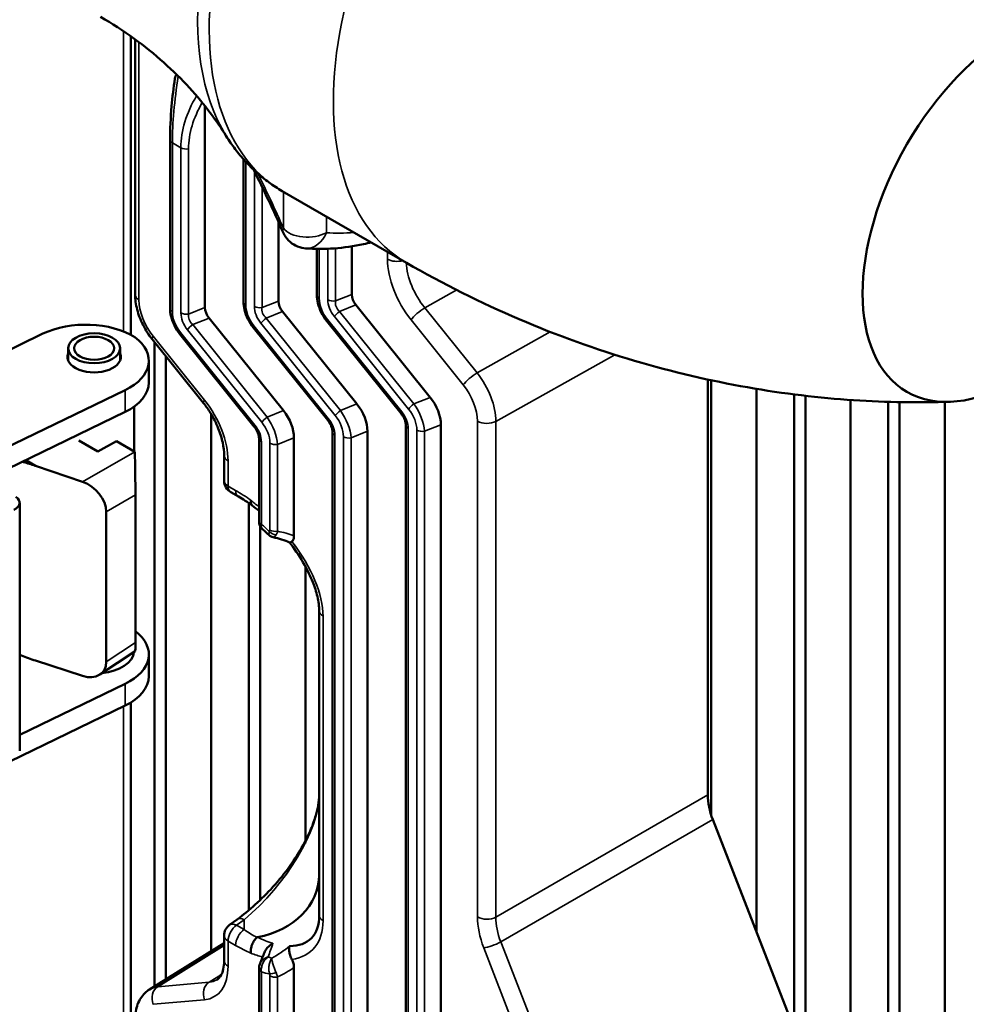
# Model space of a CAD drawing. Header units: millimetres. Extents: x 0 to 5104, y -184 to 1188.
# Tile 172 of 221: x 1452 to 1476, y 506 to 531. Entities that reach past the tile are written whole.
import ezdxf

# ---------------------------------------------------------------- set-up
doc = ezdxf.new("R2010")
doc.units = ezdxf.units.MM
doc.header["$LTSCALE"] = 2
doc.layers.add('Sichtbar (ISO)', color=7, linetype='Continuous', lineweight=50)
doc.layers.add('Sichtbar schmal (ISO)', color=7, linetype='Continuous', lineweight=35)

msp = doc.modelspace()

# ---------------------------------------------------------------- linework, layer by layer
at = {"layer": 'Sichtbar (ISO)'}
for p, q in [((1455.107, 530.605), (1455.107, 523.133)), ((1455.218, 524.143), (1455.218, 530.525)), ((1456.966, 523.813), (1456.966, 528.858)), ((1456.092, 523.797), (1456.092, 528.02)), ((1457.93, 523.962), (1457.93, 527.526)), ((1458.903, 526.73), (1462.01, 524.935)), ((1458.805, 523.978), (1458.805, 525.96)), ((1460.643, 524.143), (1460.643, 525.347)), ((1459.769, 524.126), (1459.769, 525.283)), ((1460.745, 523.879), (1462.606, 521.565)), ((1458.907, 523.715), (1460.768, 521.401)), ((1458.929, 521.236), (1457.068, 523.55)), ((1461.878, 521.161), (1460.017, 523.475)), ((1452.909, 523.161), (1449.963, 521.734)), ((1458.201, 520.832), (1456.34, 523.146)), ((1460.039, 520.996), (1458.179, 523.31)), ((1456.931, 521.424), (1455.645, 523.023)), ((1455.707, 522.945), (1455.707, 506.83)), ((1453.542, 522.492), (1453.542, 522.795)), ((1454.842, 522.492), (1454.842, 522.795)), ((1455.561, 521.939), (1455.561, 522.483)), ((1455.99, 522.594), (1455.99, 507.005)), ((1469.551, 511.62), (1469.551, 522.014)), ((1469.64, 511.11), (1469.64, 521.995)), ((1454.966, 521.746), (1451.948, 520.284)), ((1470.771, 521.78), (1470.771, 508.189)), ((1471.714, 505.762), (1471.714, 521.641)), ((1471.997, 505.034), (1471.997, 521.607)), ((1473.128, 521.502), (1473.128, 502.121)), ((1474.071, 499.694), (1474.071, 521.454)), ((1474.354, 498.966), (1474.354, 521.447)), ((1475.485, 521.452), (1475.485, 497.54)), ((1452.033, 519.781), (1454.966, 521.202)), ((1455.192, 520.217), (1455.192, 521.335)), ((1457.122, 507.706), (1457.122, 521.149)), ((1460.421, 521.142), (1460.421, 521.142)), ((1460.159, 502.923), (1460.159, 520.7)), ((1461.033, 520.717), (1461.033, 502.563)), ((1461.997, 500.635), (1461.997, 520.865)), ((1462.872, 520.881), (1462.872, 500.276)), ((1454.285, 520.215), (1453.809, 520.49)), ((1454.285, 520.215), (1454.756, 520.468)), ((1455.209, 520.206), (1454.756, 520.468)), ((1458.32, 518.476), (1458.32, 520.536)), ((1459.195, 518.103), (1459.195, 520.552)), ((1455.209, 520.206), (1455.209, 520.206)), ((1452.479, 519.997), (1452.726, 519.854)), ((1457.447, 520.114), (1457.447, 519.483)), ((1452.726, 519.854), (1452.68, 519.869)), ((1453.903, 519.452), (1452.726, 519.854)), ((1457.802, 519.086), (1457.613, 519.195)), ((1452.329, 512.723), (1452.329, 518.929)), ((1455.226, 515.431), (1455.226, 519.128)), ((1458.064, 518.921), (1458.064, 508.732)), ((1454.494, 514.947), (1454.494, 518.705)), ((1458.347, 518.351), (1458.347, 508.986)), ((1459.479, 510.462), (1459.479, 517.338)), ((1459.825, 508.607), (1459.825, 516.228)), ((1452.68, 514.994), (1452.726, 514.978)), ((1452.726, 514.978), (1453.903, 514.596)), ((1454.335, 514.628), (1455.221, 515.214)), ((1455.561, 514.591), (1455.561, 515.135)), ((1454.966, 514.398), (1452.329, 513.12)), ((1452.086, 512.458), (1454.966, 513.853)), ((1455.107, 513.93), (1455.107, 499.536)), ((1474.469, 498.67), (1469.678, 511.003)), ((1459.479, 510.414), (1459.479, 510.416)), ((1458.347, 508.862), (1458.347, 508.861)), ((1458.064, 508.594), (1458.064, 508.594)), ((1457.584, 508.368), (1457.773, 508.504)), ((1457.447, 508.098), (1457.447, 507.467)), ((1457.447, 507.907), (1455.574, 506.747)), ((1458.437, 507.509), (1458.437, 507.509)), ((1458.32, 505.21), (1458.32, 507.27)), ((1459.195, 504.851), (1459.195, 507.3)), ((1455.707, 506.803), (1455.707, 506.803))]:
    msp.add_line(p, q, dxfattribs=at)
for centre, start, end in [((1457.78, 519.483), 180, 240), ((1457.78, 508.098), 125.8974, 180)]:
    msp.add_arc(centre, 0.333, start, end, dxfattribs=at)
for centre, major_axis in [((1477.222, 526.353), (2.683, 4.647)), ((1454.192, 522.795), (-0.65, 0)), ((1454.192, 522.795), (0.5, 0))]:
    msp.add_ellipse(centre, major_axis=major_axis, ratio=0.57735, dxfattribs=at)
for centre, major_axis, ratio, start_param, end_param in [((1460.916, 524.031), (-0.202, 0.273), 0.669133, 0.735707, 1.631591), ((1459.077, 523.866), (0.202, -0.273), 0.669133, 3.877299, 4.773184), ((1457.239, 523.702), (-0.202, 0.273), 0.669133, 0.735707, 1.631591), ((1453.98, 522.424), (1.667, 0), 0.57735, 0.738142, 2.268928), ((1453.895, 522.483), (1.667, 0), 0.57735, 5.410521, 6.941306), ((1454.192, 522.577), (-0.667, 0), 0.57735, 6.05911, 9.648853), ((1453.895, 521.939), (1.667, 0), 0.57735, 5.410521, 6.283185), ((1460.326, 521.007), (-0.525, 0.71), 0.669133, 3.877299, 4.773184), ((1462.164, 521.172), (-0.525, 0.71), 0.669133, 3.877299, 4.773184), ((1458.487, 520.843), (-0.525, 0.71), 0.669133, 3.877299, 4.773184), ((1460.359, 520.7), (-0.2, 0), 0.57735, 6.283132, 6.283185), ((1462.197, 520.865), (-0.2, 0), 0.57735, 6.283132, 6.283185), ((1458.52, 520.536), (-0.2, 0), 0.57735, 6.283132, 6.283185), ((1455.209, 519.662), (0.012, -0.763), 0.015666, 0.794734, 2.364312), ((1452.726, 519.527), (1.334, -0.47), 0.218386, 1.682445, 1.900216), ((1453.902, 518.907), (0.495, -0.468), 0.695413, 0.581133, 2.150711), ((1451.929, 518.929), (0.4, 0), 0.57735, 5.410521, 6.981317), ((1453.895, 515.135), (1.667, 0), 0.57735, 5.410521, 6.928636), ((1455.209, 516.005), (0.012, -0.791), 0.014575, 0.009314, 0.759239), ((1452.726, 515.305), (-1.334, 0.47), 0.218386, 1.345852, 1.612632), ((1454.192, 515.229), (1, 0), 0.57735, 4.909416, 6.220924), ((1453.902, 515.141), (0.496, -0.46), 0.705762, 5.293398, 6.862976), ((1453.895, 514.591), (1.667, 0), 0.57735, 5.410521, 6.283185), ((1470.495, 511.077), (-0.667, 1.155), 0.578054, 0.786007, 1.309957), ((1457.825, 509.611), (-2, 0), 0.798655, 1.802024, 3.141593), ((1457.825, 509.954), (-1.779, 1.945), 0.470212, 2.727012, 3.616456)]:
    msp.add_ellipse(centre, major_axis=major_axis, ratio=ratio, start_param=start_param, end_param=end_param, dxfattribs=at)
for points, knots in [([(1457.499, 528.106), (1457.384, 528.29), (1457.251, 528.486), (1456.945, 528.892), (1456.771, 529.102), (1456.383, 529.524), (1456.168, 529.737), (1455.703, 530.153), (1455.451, 530.356), (1454.92, 530.741), (1454.639, 530.923), (1454.35, 531.09)], [2.0570727, 2.0570727, 2.0570727, 2.0570727, 2.1168971, 2.1168971, 2.1767214, 2.1767214, 2.2365458, 2.2365458, 2.2963701, 2.2963701, 2.3561945, 2.3561945, 2.3561945, 2.3561945]), ([(1456.092, 528.02), (1456.092, 528.274), (1456.106, 528.559), (1456.152, 529.079), (1456.179, 529.313), (1456.212, 529.546)], [0, 0, 0, 0, 0.1385702, 0.1385702, 0.2448137, 0.2448137, 0.2448137, 0.2448137]), ([(1456.212, 529.546), (1456.215, 529.566), (1456.219, 529.582), (1456.23, 529.608), (1456.238, 529.619), (1456.254, 529.629), (1456.262, 529.631), (1456.27, 529.631)], [-0.03170869, -0.03170869, -0.03170869, -0.03170869, -0.02214523, -0.02214523, -0.01278733, -0.01278733, -0.0069511, -0.0069511, -0.0069511, -0.0069511]), ([(1458.903, 526.73), (1458.788, 526.796), (1458.677, 526.868), (1458.462, 527.023), (1458.359, 527.107), (1458.162, 527.283), (1458.068, 527.376), (1457.889, 527.571), (1457.804, 527.673), (1457.644, 527.884), (1457.569, 527.994), (1457.499, 528.106)], [3.9269908, 3.9269908, 3.9269908, 3.9269908, 3.9868152, 3.9868152, 4.0466395, 4.0466395, 4.1064639, 4.1064639, 4.1662882, 4.1662882, 4.2261126, 4.2261126, 4.2261126, 4.2261126]), ([(1459.497, 525.295), (1459.425, 525.299), (1459.353, 525.315), (1459.219, 525.369), (1459.154, 525.408), (1459.044, 525.502), (1458.995, 525.559), (1458.945, 525.645), (1458.933, 525.669), (1458.922, 525.694)], [0, 0, 0, 0, 0.0322953, 0.0322953, 0.0651454, 0.0651454, 0.0978991, 0.0978991, 0.1099889, 0.1099889, 0.1099889, 0.1099889]), ([(1459.484, 525.295), (1459.955, 525.26), (1460.444, 525.298), (1461.002, 525.414), (1461.065, 525.429), (1461.129, 525.444)], [2.627545, 2.627545, 2.627545, 2.627545, 2.833165, 2.833165, 2.8595434, 2.8595434, 2.8595434, 2.8595434]), ([(1462.01, 524.935), (1462.926, 524.407), (1463.874, 523.933), (1465.791, 523.113), (1466.76, 522.766), (1468.677, 522.2), (1469.624, 521.981), (1471.462, 521.658), (1472.351, 521.553), (1474.046, 521.44), (1474.851, 521.431), (1475.607, 521.456)], [8.6393798, 8.6393798, 8.6393798, 8.6393798, 8.7084936, 8.7084936, 8.7776074, 8.7776074, 8.8467212, 8.8467212, 8.915835, 8.915835, 8.9849488, 8.9849488, 8.9849488, 8.9849488]), ([(1455.645, 523.023), (1455.558, 523.131), (1455.48, 523.253), (1455.353, 523.504), (1455.303, 523.636), (1455.236, 523.893), (1455.218, 524.021), (1455.218, 524.143)], [0, 0, 0, 0, 0.0635516, 0.0635516, 0.1267907, 0.1267907, 0.188519, 0.188519, 0.188519, 0.188519]), ([(1460.017, 523.475), (1459.964, 523.541), (1459.916, 523.616), (1459.841, 523.767), (1459.813, 523.845), (1459.778, 523.991), (1459.769, 524.06), (1459.769, 524.126)], [0, 0, 0, 0, 0.038847, 0.038847, 0.0761793, 0.0761793, 0.1097061, 0.1097061, 0.1097061, 0.1097061]), ([(1458.179, 523.31), (1458.125, 523.376), (1458.078, 523.451), (1458.003, 523.602), (1457.974, 523.681), (1457.939, 523.827), (1457.93, 523.896), (1457.93, 523.962)], [0, 0, 0, 0, 0.038847, 0.038847, 0.0761793, 0.0761793, 0.1097061, 0.1097061, 0.1097061, 0.1097061]), ([(1456.34, 523.146), (1456.287, 523.212), (1456.239, 523.287), (1456.165, 523.438), (1456.136, 523.516), (1456.101, 523.662), (1456.092, 523.731), (1456.092, 523.797)], [0, 0, 0, 0, 0.038847, 0.038847, 0.0761793, 0.0761793, 0.1097061, 0.1097061, 0.1097061, 0.1097061]), ([(1457.447, 520.114), (1457.447, 520.211), (1457.434, 520.321), (1457.385, 520.55), (1457.348, 520.672), (1457.247, 520.921), (1457.182, 521.051), (1457.053, 521.261), (1456.993, 521.346), (1456.931, 521.424)], [0, 0, 0, 0, 0.0587082, 0.0587082, 0.118388, 0.118388, 0.1827284, 0.1827284, 0.2292313, 0.2292313, 0.2292313, 0.2292313]), ([(1461.997, 520.865), (1461.997, 520.884), (1461.995, 520.907), (1461.985, 520.955), (1461.977, 520.98), (1461.958, 521.03), (1461.946, 521.055), (1461.919, 521.104), (1461.903, 521.128), (1461.883, 521.154), (1461.881, 521.157), (1461.878, 521.161)], [0, 0, 0, 0, 0.0138526, 0.0138526, 0.02645932, 0.02645932, 0.0387897, 0.0387897, 0.05173953, 0.05173953, 0.05374872, 0.05374872, 0.05374872, 0.05374872]), ([(1460.159, 520.7), (1460.159, 520.72), (1460.156, 520.743), (1460.146, 520.791), (1460.139, 520.816), (1460.12, 520.865), (1460.108, 520.89), (1460.081, 520.939), (1460.064, 520.964), (1460.045, 520.989), (1460.042, 520.993), (1460.039, 520.996)], [0, 0, 0, 0, 0.0138526, 0.0138526, 0.02645932, 0.02645932, 0.0387897, 0.0387897, 0.05173953, 0.05173953, 0.05374872, 0.05374872, 0.05374872, 0.05374872]), ([(1458.32, 520.536), (1458.32, 520.555), (1458.318, 520.578), (1458.308, 520.626), (1458.3, 520.651), (1458.281, 520.701), (1458.27, 520.726), (1458.242, 520.775), (1458.226, 520.799), (1458.206, 520.825), (1458.204, 520.828), (1458.201, 520.832)], [0, 0, 0, 0, 0.0138526, 0.0138526, 0.02645932, 0.02645932, 0.0387897, 0.0387897, 0.05173953, 0.05173953, 0.05374872, 0.05374872, 0.05374872, 0.05374872]), ([(1458.15, 518.861), (1458.149, 518.862), (1458.147, 518.863), (1458.131, 518.877), (1458.121, 518.895), (1458.111, 518.939), (1458.11, 518.963), (1458.114, 518.991), (1458.114, 518.992), (1458.114, 518.992)], [-0.03560703, -0.03560703, -0.03560703, -0.03560703, -0.03402928, -0.03402928, -0.01650281, -0.01650281, 0, 0, 0.00029361, 0.00029361, 0.00029361, 0.00029361]), ([(1458.41, 518.267), (1458.387, 518.289), (1458.367, 518.314), (1458.337, 518.37), (1458.327, 518.401), (1458.322, 518.441), (1458.321, 518.45), (1458.321, 518.459)], [0.00098458, 0.00098458, 0.00098458, 0.00098458, 0.01564858, 0.01564858, 0.03015123, 0.03015123, 0.03436161, 0.03436161, 0.03436161, 0.03436161]), ([(1458.673, 518.067), (1458.651, 518.071), (1458.63, 518.079), (1458.597, 518.098), (1458.584, 518.108), (1458.572, 518.119)], [0, 0, 0, 0, 0.00982846, 0.00982846, 0.01710398, 0.01710398, 0.01710398, 0.01710398]), ([(1459.825, 516.228), (1459.825, 516.335), (1459.81, 516.457), (1459.753, 516.701), (1459.713, 516.825), (1459.607, 517.09), (1459.537, 517.235), (1459.357, 517.555), (1459.24, 517.731), (1459.104, 517.909), (1459.093, 517.924), (1459.081, 517.939)], [0, 0, 0, 0, 0.0648802, 0.0648802, 0.1253698, 0.1253698, 0.196816, 0.196816, 0.290796, 0.290796, 0.2995131, 0.2995131, 0.2995131, 0.2995131]), ([(1459.144, 517.962), (1459.126, 517.949), (1459.111, 517.941), (1459.1, 517.938), (1459.093, 517.936), (1459.088, 517.936), (1459.084, 517.938)], [0, 0, 0, 0, 0.2897303, 0.2897303, 0.2897303, 0.4718924, 0.4718924, 0.4718924, 0.4718924]), ([(1459.195, 518.103), (1459.195, 518.072), (1459.191, 518.043), (1459.179, 518.007), (1459.174, 517.996), (1459.161, 517.976), (1459.153, 517.968), (1459.144, 517.962)], [-0.03384458, -0.03384458, -0.03384458, -0.03384458, -0.0169794, -0.0169794, -0.00860137, -0.00860137, -0.00000707, -0.00000707, -0.00000707, -0.00000707]), ([(1457.773, 508.504), (1458.075, 508.723), (1458.381, 508.999), (1458.817, 509.48), (1458.964, 509.659), (1459.216, 510.01), (1459.325, 510.181), (1459.496, 510.49), (1459.562, 510.627), (1459.667, 510.876), (1459.708, 510.989), (1459.766, 511.189), (1459.787, 511.278), (1459.817, 511.451), (1459.825, 511.537), (1459.825, 511.614)], [0, 0, 0, 0, 0.2044983, 0.2044983, 0.3121722, 0.3121722, 0.4030288, 0.4030288, 0.4710654, 0.4710654, 0.5260221, 0.5260221, 0.5703076, 0.5703076, 0.6170625, 0.6170625, 0.6170625, 0.6170625]), ([(1458.114, 507.659), (1458.114, 507.659), (1458.114, 507.66), (1458.11, 507.692), (1458.111, 507.727), (1458.121, 507.798), (1458.131, 507.836), (1458.16, 507.909), (1458.179, 507.943), (1458.222, 508.004), (1458.245, 508.029), (1458.27, 508.051)], [-0.06864839, -0.06864839, -0.06864839, -0.06864839, -0.06835478, -0.06835478, -0.05185209, -0.05185209, -0.03432575, -0.03432575, -0.01664327, -0.01664327, 0, 0, 0, 0]), ([(1458.283, 508.056), (1458.281, 508.056), (1458.278, 508.055), (1458.276, 508.054), (1458.275, 508.054), (1458.273, 508.053), (1458.272, 508.052), (1458.271, 508.052), (1458.27, 508.051), (1458.27, 508.051)], [0, 0, 0, 0, 0.4770182, 0.4770182, 0.4770182, 0.8228071, 0.8228071, 0.8228071, 0.9999988, 0.9999988, 0.9999988, 0.9999988]), ([(1458.668, 507.906), (1458.667, 507.905), (1458.667, 507.905), (1458.652, 507.896), (1458.637, 507.887), (1458.609, 507.867), (1458.595, 507.857), (1458.554, 507.822), (1458.529, 507.795), (1458.487, 507.739), (1458.47, 507.71), (1458.458, 507.679)], [-0.00026026, -0.00026026, -0.00026026, -0.00026026, 0, 0, 0.00747635, 0.00747635, 0.01507787, 0.01507787, 0.03086335, 0.03086335, 0.04628503, 0.04628503, 0.04628503, 0.04628503]), ([(1459.084, 507.837), (1459.082, 507.828), (1459.08, 507.817), (1459.078, 507.807), (1459.074, 507.776), (1459.074, 507.743), (1459.078, 507.707), (1459.082, 507.674), (1459.089, 507.639), (1459.1, 507.604), (1459.111, 507.569), (1459.126, 507.533), (1459.144, 507.5)], [0, 0, 0, 0, 0.109838, 0.109838, 0.109838, 0.4220168, 0.4220168, 0.4220168, 0.7102697, 0.7102697, 0.7102697, 1, 1, 1, 1]), ([(1457.271, 506.995), (1457.307, 507.018), (1457.342, 507.053), (1457.394, 507.151), (1457.412, 507.199), (1457.439, 507.317), (1457.447, 507.388), (1457.447, 507.467)], [0, 0, 0, 0, 0.0709812, 0.0709812, 0.1160126, 0.1160126, 0.1636814, 0.1636814, 0.1636814, 0.1636814]), ([(1458.32, 507.287), (1458.322, 507.32), (1458.328, 507.354), (1458.341, 507.388), (1458.342, 507.391), (1458.343, 507.394)], [0, 0, 0, 0, 0.01518614, 0.01518614, 0.01657941, 0.01657941, 0.01657941, 0.01657941]), ([(1459.144, 507.5), (1459.153, 507.483), (1459.161, 507.466), (1459.174, 507.432), (1459.179, 507.415), (1459.191, 507.364), (1459.195, 507.331), (1459.195, 507.3)], [-0.03393019, -0.03393019, -0.03393019, -0.03393019, -0.02533808, -0.02533808, -0.01696129, -0.01696129, 0, 0, 0, 0]), ([(1455.218, 506.012), (1455.218, 506.141), (1455.238, 506.266), (1455.322, 506.487), (1455.386, 506.586), (1455.501, 506.696), (1455.538, 506.724), (1455.577, 506.748)], [0, 0, 0, 0, 0.06543, 0.06543, 0.1282317, 0.1282317, 0.1534045, 0.1534045, 0.1534045, 0.1534045])]:
    msp.add_open_spline(points, degree=3, knots=knots, dxfattribs=at)
for points in [[(1458.922, 525.694), (1458.684, 526.241), (1458.435, 526.768), (1458.18, 527.268)], [(1458.922, 525.694), (1458.922, 525.694), (1458.922, 525.694), (1458.922, 525.694)], [(1458.151, 518.86), (1458.035, 518.943), (1457.918, 519.019), (1457.802, 519.086)], [(1458.32, 518.725), (1458.264, 518.772), (1458.207, 518.818), (1458.15, 518.861)], [(1458.321, 518.459), (1458.32, 518.465), (1458.32, 518.47), (1458.32, 518.476)], [(1458.415, 518.263), (1458.415, 518.262), (1458.415, 518.262), (1458.416, 518.262)], [(1458.572, 518.118), (1458.52, 518.168), (1458.468, 518.216), (1458.416, 518.262)], [(1459.084, 517.938), (1458.958, 517.995), (1458.819, 518.039), (1458.673, 518.067)], [(1458.346, 507.401), (1458.383, 507.493), (1458.421, 507.585), (1458.458, 507.679)], [(1458.343, 507.394), (1458.343, 507.394), (1458.343, 507.394), (1458.343, 507.394)], [(1458.32, 507.27), (1458.32, 507.276), (1458.32, 507.281), (1458.32, 507.287)]]:
    msp.add_open_spline(points, degree=3, dxfattribs=at)
at = {"layer": 'Sichtbar schmal (ISO)'}
for p, q in [((1454.928, 523.216), (1454.928, 530.729)), ((1455.315, 530.453), (1455.315, 524.007)), ((1456.364, 527.815), (1456.15, 527.939)), ((1456.15, 527.939), (1456.15, 523.716)), ((1456.364, 523.68), (1456.364, 527.815)), ((1456.557, 527.785), (1456.557, 523.65)), ((1457.989, 527.462), (1457.989, 523.88)), ((1458.203, 523.845), (1458.203, 527.224)), ((1458.396, 526.836), (1458.396, 523.815)), ((1458.929, 525.798), (1458.929, 526.714)), ((1460.005, 526.093), (1460.005, 525.688)), ((1459.827, 525.282), (1459.827, 524.045)), ((1460.041, 524.009), (1460.041, 525.287)), ((1460.234, 525.299), (1460.234, 523.98)), ((1461.536, 525.026), (1461.536, 525.209)), ((1460.234, 523.98), (1460.643, 524.143)), ((1463.268, 524.254), (1462.471, 523.806)), ((1458.396, 523.815), (1458.805, 523.978)), ((1460.745, 523.879), (1460.336, 523.716)), ((1456.557, 523.65), (1456.966, 523.813)), ((1458.907, 523.715), (1458.498, 523.552)), ((1460.336, 523.716), (1462.197, 521.402)), ((1462.471, 523.806), (1463.778, 522.18)), ((1457.068, 523.55), (1456.66, 523.387)), ((1456.66, 523.387), (1458.52, 521.073)), ((1458.193, 523.354), (1460.054, 521.04)), ((1460.227, 521.11), (1458.366, 523.424)), ((1458.498, 523.552), (1460.359, 521.238)), ((1460.032, 523.518), (1461.892, 521.204)), ((1462.065, 521.274), (1460.205, 523.588)), ((1463.433, 521.881), (1462.125, 523.507)), ((1456.355, 523.189), (1458.215, 520.875)), ((1458.388, 520.945), (1456.528, 523.259)), ((1463.778, 522.18), (1465.607, 523.206)), ((1455.669, 523.096), (1456.955, 521.497)), ((1467.224, 522.634), (1464.249, 520.966)), ((1454.966, 521.202), (1454.966, 521.746)), ((1460.359, 521.238), (1460.768, 521.401)), ((1462.197, 521.402), (1462.606, 521.565)), ((1458.52, 521.073), (1458.929, 521.236)), ((1463.786, 508.564), (1463.786, 520.97)), ((1464.249, 520.966), (1464.249, 508.559)), ((1461.033, 520.717), (1460.624, 520.554)), ((1462.056, 520.783), (1462.056, 500.554)), ((1462.27, 500.342), (1462.27, 520.748)), ((1462.872, 520.881), (1462.463, 520.718)), ((1462.463, 520.718), (1462.463, 500.312)), ((1458.379, 520.454), (1458.379, 518.395)), ((1458.593, 518.245), (1458.593, 520.419)), ((1459.195, 520.552), (1458.786, 520.389)), ((1460.217, 520.619), (1460.217, 502.841)), ((1460.431, 502.63), (1460.431, 520.584)), ((1460.624, 520.554), (1460.624, 502.6)), ((1453.903, 519.452), (1455.209, 520.206)), ((1458.786, 520.389), (1458.786, 518.215)), ((1452.467, 519.992), (1452.68, 519.869)), ((1457.544, 519.978), (1457.544, 519.347)), ((1457.544, 519.347), (1457.733, 519.238)), ((1455.226, 519.128), (1454.494, 518.705)), ((1459.922, 516.092), (1459.922, 508.471)), ((1454.494, 514.947), (1455.226, 515.431)), ((1454.966, 513.853), (1454.966, 514.398)), ((1454.928, 499.333), (1454.928, 513.835)), ((1464.249, 508.559), (1469.551, 511.62)), ((1469.678, 511.003), (1464.373, 507.94)), ((1457.948, 508.494), (1457.759, 508.357)), ((1457.759, 508.357), (1457.948, 508.248)), ((1457.948, 508.248), (1457.948, 508.494)), ((1457.447, 507.846), (1455.783, 506.816)), ((1457.733, 507.853), (1457.544, 507.962)), ((1457.544, 507.962), (1457.544, 507.331)), ((1464.373, 507.94), (1469.164, 495.607)), ((1468.735, 495.459), (1463.945, 507.792)), ((1457.068, 506.93), (1457.379, 507.122)), ((1458.379, 507.188), (1458.379, 505.129)), ((1458.593, 504.917), (1458.593, 507.092)), ((1455.783, 506.816), (1457.068, 506.93)), ((1458.786, 507.062), (1458.786, 504.887)), ((1456.955, 506.493), (1455.669, 506.378))]:
    msp.add_line(p, q, dxfattribs=at)
for centre, major_axis, ratio, start_param, end_param in [((1463.319, 534.38), (4.417, 7.65), 0.57735, 0, 3.141593), ((1462.957, 534.589), (-4.365, -7.561), 0.57735, 3.440714, 5.984064), ((1466.427, 532.585), (4.417, 7.65), 0.57735, 0, 3.141593), ((1457.228, 530.038), (0.699, 3.433), 0.238975, 1.746329, 2.276443), ((1460, 528.437), (-3.523, -1.276), 0.704798, 5.564626, 6.03323), ((1460.052, 528.326), (-3.413, -1.079), 0.697902, 5.620039, 6.065926), ((1456.292, 528.02), (-0.2, 0), 0.57735, 0, 0.785398), ((1456.506, 527.897), (0.2, 0), 0.57735, 3.926991, 4.974188), ((1459.533, 525.96), (0.667, 0), 0.57735, 3.577925, 5.497787), ((1463.319, 534.38), (-4.767, -8.256), 0.57735, 0.27134, 0.385557), ((1462.715, 524.346), (-0.834, 1.443), 0.577757, 0.785343, 1.832101), ((1461.772, 525.162), (-0.333, 0), 0.57735, 0.785398, 2.024984), ((1462.951, 524.482), (0.671, -1.152), 0.585898, 3.997098, 4.971582), ((1455.551, 524.143), (-0.333, 0), 0.57735, 0, 0.785398), ((1459.969, 524.126), (-0.2, 0), 0.57735, 0, 0.785398), ((1456.023, 523.598), (-0.501, 0.866), 0.57735, 0.784789, 1.831986), ((1458.13, 523.962), (-0.2, 0), 0.57735, 0, 0.785398), ((1458.533, 523.657), (0.404, -0.546), 0.669133, 3.877299, 4.773184), ((1458.638, 523.666), (-0.323, 0.437), 0.669133, 0.735707, 1.631591), ((1458.344, 523.926), (0.2, 0), 0.57735, 3.926991, 4.974188), ((1460.372, 523.821), (0.404, -0.546), 0.669133, 3.877299, 4.773184), ((1460.477, 523.831), (0.323, -0.437), 0.669133, 3.877299, 4.773184), ((1460.183, 524.091), (0.2, 0), 0.57735, 3.926991, 4.974188), ((1460.618, 523.912), (-0.384, 0.067), 0.794077, 6.281994, 7.177878), ((1456.292, 523.797), (-0.2, 0), 0.57735, 0, 0.785398), ((1456.695, 523.492), (0.404, -0.546), 0.669133, 3.877299, 4.773184), ((1456.8, 523.501), (0.323, -0.437), 0.669133, 3.877299, 4.773184), ((1456.506, 523.762), (0.2, 0), 0.57735, 3.926991, 4.974188), ((1456.941, 523.583), (-0.384, 0.067), 0.794077, 6.281994, 7.177878), ((1458.78, 523.748), (0.384, -0.067), 0.794077, 3.140401, 4.036285), ((1460.346, 523.67), (0.156, 0.125), 0.211533, 1.462447, 2.509645), ((1462.361, 523.644), (-0.26, -0.209), 0.211533, 4.115348, 5.651237), ((1456.669, 523.341), (0.156, 0.125), 0.211533, 1.462447, 2.509645), ((1458.335, 523.436), (-0.156, -0.125), 0.211533, 5.651237, 6.283185), ((1458.508, 523.505), (0.156, 0.125), 0.211533, 1.462447, 2.509645), ((1460.173, 523.6), (-0.156, -0.125), 0.211533, 5.651237, 6.283185), ((1456.496, 523.271), (-0.156, -0.125), 0.211533, 5.651237, 6.283185), ((1455.905, 523.232), (-0.26, -0.209), 0.211533, 5.651237, 6.283185), ((1463.669, 522.017), (-0.26, -0.209), 0.211533, 4.115348, 5.651237), ((1463.315, 521.514), (-0.663, 1.157), 0.569606, 3.928937, 4.975695), ((1463.079, 521.378), (0.5, -0.866), 0.577757, 0.785343, 1.832101), ((1457.19, 521.633), (-0.26, -0.209), 0.211533, 5.651237, 6.283186), ((1456.365, 520.659), (-0.834, 1.443), 0.57735, 3.926381, 4.973579), ((1462.207, 521.356), (0.156, 0.125), 0.211533, 1.462447, 2.509645), ((1461.867, 521.053), (-0.443, 0.753), 0.534814, 3.96992, 4.865804), ((1460.368, 521.191), (0.156, 0.125), 0.211533, 1.462447, 2.509645), ((1460.028, 520.889), (-0.443, 0.753), 0.534814, 3.96992, 4.865804), ((1462.034, 521.286), (-0.156, -0.125), 0.211533, 5.651237, 6.283202), ((1461.62, 520.962), (-0.323, 0.437), 0.669133, 3.877299, 4.773184), ((1461.725, 520.972), (0.404, -0.546), 0.669133, 0.735707, 1.631591), ((1458.53, 521.027), (0.156, 0.125), 0.211533, 1.462447, 2.509645), ((1458.048, 520.642), (0.404, -0.546), 0.669133, 0.735707, 1.631591), ((1458.19, 520.724), (-0.443, 0.753), 0.534814, 3.96992, 4.865804), ((1460.195, 521.121), (-0.156, -0.125), 0.211533, 5.651237, 6.283202), ((1459.782, 520.798), (-0.323, 0.437), 0.669133, 3.877299, 4.773184), ((1459.887, 520.807), (0.404, -0.546), 0.669133, 0.735707, 1.631591), ((1464.022, 521.107), (-0.333, 0), 0.57735, 0.785398, 2.321288), ((1458.357, 520.957), (-0.156, -0.125), 0.211533, 5.651237, 6.283202), ((1457.943, 520.633), (-0.323, 0.437), 0.669133, 3.877299, 4.773184), ((1460.359, 520.7), (-0.2, 0), 0.57735, 0, 0.785398), ((1462.197, 520.865), (-0.2, 0), 0.57735, 0, 0.785398), ((1462.411, 520.83), (0.2, 0), 0.57735, 3.926991, 4.974188), ((1458.52, 520.536), (-0.2, 0), 0.57735, 0, 0.785398), ((1458.734, 520.501), (0.2, 0), 0.57735, 3.926991, 4.974188), ((1460.573, 520.665), (0.2, 0), 0.57735, 3.926991, 4.974188), ((1457.78, 520.114), (-0.333, 0), 0.57735, 0, 0.785398), ((1457.78, 519.483), (-0.333, 0), 0.57735, 0, 0.785398), ((1457.78, 519.483), (-0.167, -0.289), 0.57735, 5.497787, 6.283185), ((1457.589, 517.409), (-2.072, 1.97), 0.545045, 4.963714, 5.12883), ((1457.969, 519.374), (-0.167, -0.289), 0.57735, 5.497787, 6.283185), ((1457.589, 517.439), (-2.072, 2.072), 0.517638, 4.871321, 4.963264), ((1458.52, 518.476), (-0.2, 0), 0.57735, 0, 0.785398), ((1458.52, 518.466), (-0.2, -0.007), 0.657676, 6.283185, 7.02532), ((1458.548, 518.568), (0.143, 0.295), 0.328732, 2.347691, 2.444114), ((1457.589, 517.058), (-2.072, 2.072), 0.517638, 4.749401, 4.844765), ((1458.494, 518.323), (0.077, -0.131), 0.479492, 0.273971, 0.687205), ((1458.726, 518.288), (0.174, -0.098), 0.772434, 4.282657, 5.22929), ((1458.734, 518.326), (0.2, 0), 0.57735, 3.926991, 4.974188), ((1457.911, 516.313), (2.224, 0.921), 0.767327, 0.680482, 0.878762), ((1457.589, 517.439), (-2.072, 2.072), 0.517638, 3.619251, 4.460665), ((1460.158, 516.228), (-0.333, 0), 0.57735, 0, 0.785398), ((1457.825, 510.043), (1.781, 2.149), 0.423297, 4.301826, 5.810955), ((1460.158, 508.607), (-0.333, 0), 0.57735, 0, 0.785398), ((1464.966, 507.885), (0.833, -1.443), 0.578054, 3.9276, 4.45155), ((1464.022, 508.7), (-0.333, 0), 0.57735, 0.785398, 2.321288), ((1457.78, 508.098), (-0.167, -0.289), 0.57735, 4.014257, 5.497787), ((1457.78, 508.098), (-0.195, 0.27), 0.544589, 5.441508, 6.283185), ((1457.969, 508.234), (-0.195, 0.27), 0.544589, 5.441508, 6.283185), ((1457.589, 509.818), (2.072, -2.072), 0.517638, 5.919426, 6.760844), ((1465.201, 508.021), (-0.667, 1.155), 0.588474, 0.786007, 1.309957), ((1457.78, 508.098), (-0.333, 0), 0.57735, 0, 0.785398), ((1457.969, 507.989), (-0.167, -0.289), 0.57735, 4.014257, 5.497787), ((1457.825, 509.984), (-1.777, 2.059), 0.446011, 2.109406, 2.272204), ((1457.589, 509.848), (2.072, -2.179), 0.492694, 5.252165, 5.417281), ((1457.825, 509.954), (-1.779, 1.945), 0.470212, 2.276888, 2.480828), ((1457.825, 507.267), (-1.924, -5.282), 0.103333, 1.664551, 1.72953), ((1457.825, 508.878), (-1.886, -0.884), 0.752849, 1.65068, 1.913114), ((1464.18, 507.928), (-0.311, -0.121), 0.210807, 0.631831, 2.154952), ((1457.589, 509.818), (2.072, -2.072), 0.517638, 5.416831, 5.549876), ((1457.78, 507.467), (-0.333, 0), 0.57735, 0, 0.785398), ((1457.825, 509.573), (-1.779, 1.945), 0.470212, 2.415848, 2.464578), ((1456.365, 508.012), (-0.834, 1.443), 0.57735, 2.879184, 3.926381), ((1458.52, 507.281), (-0.2, 0.006), 0.490523, 0.000279, 0.781537), ((1458.52, 507.27), (-0.2, 0), 0.57735, 6.283185, 7.068583), ((1458.548, 507.334), (-0.064, -0.316), 0.507671, 5.193261, 5.289683), ((1457.589, 509.437), (2.072, -2.072), 0.517638, 5.53533, 5.630694), ((1458.726, 507.221), (0.189, 0.064), 0.264598, 3.783455, 4.730089), ((1458.494, 507.128), (-0.064, 0.108), 0.695082, 4.007393, 4.420628), ((1458.734, 507.173), (-0.2, 0), 0.57735, 0.785398, 1.832596), ((1457.911, 508.693), (-2.224, -0.921), 0.767327, 1.647351, 1.845631), ((1457.19, 506.629), (-0.03, 0.332), 0.788619, 0.368648, 1.921993), ((1456.601, 508.148), (0.659, -1.16), 0.5723, 6.024767, 6.300339), ((1456.259, 505.603), (0.676, -1.15), 0.582362, 2.875047, 3.151583), ((1455.905, 506.514), (-0.03, 0.332), 0.788619, 0.368648, 1.921993)]:
    msp.add_ellipse(centre, major_axis=major_axis, ratio=ratio, start_param=start_param, end_param=end_param, dxfattribs=at)
for points in [[(1458.292, 527.167), (1458.509, 526.731), (1458.721, 526.275), (1458.929, 525.798)], [(1458.929, 525.798), (1458.912, 525.758), (1458.91, 525.723), (1458.922, 525.694)], [(1460.005, 525.688), (1459.913, 525.448), (1459.702, 525.291), (1459.496, 525.296)]]:
    msp.add_open_spline(points, degree=3, dxfattribs=at)
for points, knots in [([(1458.376, 518.372), (1458.374, 518.347), (1458.378, 518.323), (1458.386, 518.304), (1458.392, 518.288), (1458.402, 518.274), (1458.415, 518.263)], [0, 0, 0, 0, 0.2652141, 0.2652141, 0.2652141, 0.4776498, 0.4776498, 0.4776498, 0.4776498]), ([(1458.584, 518.206), (1458.575, 518.185), (1458.569, 518.166), (1458.567, 518.151), (1458.564, 518.137), (1458.566, 518.127), (1458.57, 518.121), (1458.571, 518.12), (1458.571, 518.119), (1458.572, 518.119)], [0, 0, 0, 0, 0.2496419, 0.2496419, 0.2496419, 0.4903067, 0.4903067, 0.4903067, 0.5199334, 0.5199334, 0.5199334, 0.5199334]), ([(1458.786, 518.215), (1458.779, 518.189), (1458.77, 518.165), (1458.76, 518.144), (1458.755, 518.137), (1458.751, 518.129), (1458.746, 518.123)], [0, 0, 0, 0, 0.720722, 0.720722, 0.720722, 1, 1, 1, 1]), ([(1458.746, 518.123), (1458.732, 518.103), (1458.719, 518.088), (1458.707, 518.079), (1458.695, 518.069), (1458.684, 518.065), (1458.675, 518.066), (1458.674, 518.066), (1458.673, 518.067), (1458.673, 518.067)], [0, 0, 0, 0, 0.2495885, 0.2495885, 0.2495885, 0.4902574, 0.4902574, 0.4902574, 0.5061173, 0.5061173, 0.5061173, 0.5061173]), ([(1458.548, 507.563), (1458.547, 507.563), (1458.546, 507.563), (1458.545, 507.563), (1458.52, 507.555), (1458.495, 507.545), (1458.473, 507.532), (1458.442, 507.515), (1458.415, 507.494), (1458.393, 507.471), (1458.372, 507.448), (1458.356, 507.423), (1458.345, 507.397), (1458.344, 507.396), (1458.344, 507.395), (1458.343, 507.394)], [0, 0, 0, 0, 0.0075111, 0.0075111, 0.0075111, 0.2088455, 0.2088455, 0.2088455, 0.4817575, 0.4817575, 0.4817575, 0.734721, 0.734721, 0.734721, 0.744385, 0.744385, 0.744385, 0.744385]), ([(1458.548, 507.563), (1458.548, 507.563), (1458.547, 507.562), (1458.546, 507.562), (1458.525, 507.546), (1458.504, 507.527), (1458.486, 507.507), (1458.461, 507.479), (1458.439, 507.448), (1458.422, 507.415), (1458.406, 507.384), (1458.394, 507.351), (1458.386, 507.319), (1458.378, 507.284), (1458.374, 507.249), (1458.376, 507.216)], [0, 0, 0, 0, 0.007527, 0.007527, 0.007527, 0.208815, 0.208815, 0.208815, 0.481766, 0.481766, 0.481766, 0.734786, 0.734786, 0.734786, 1, 1, 1, 1]), ([(1458.638, 507.533), (1458.638, 507.533), (1458.637, 507.532), (1458.637, 507.531), (1458.62, 507.507), (1458.606, 507.479), (1458.595, 507.448), (1458.583, 507.417), (1458.575, 507.382), (1458.57, 507.346), (1458.566, 507.313), (1458.564, 507.277), (1458.567, 507.243), (1458.569, 507.207), (1458.575, 507.172), (1458.584, 507.139)], [0, 0, 0, 0, 0.007195, 0.007195, 0.007195, 0.256386, 0.256386, 0.256386, 0.509693, 0.509693, 0.509693, 0.750358, 0.750358, 0.750358, 1, 1, 1, 1]), ([(1458.638, 507.533), (1458.638, 507.533), (1458.638, 507.532), (1458.638, 507.532), (1458.64, 507.511), (1458.644, 507.487), (1458.65, 507.459), (1458.656, 507.431), (1458.665, 507.4), (1458.675, 507.368), (1458.684, 507.337), (1458.695, 507.304), (1458.707, 507.271), (1458.719, 507.238), (1458.732, 507.204), (1458.746, 507.172)], [0, 0, 0, 0, 0.007214, 0.007214, 0.007214, 0.256424, 0.256424, 0.256424, 0.509743, 0.509743, 0.509743, 0.750412, 0.750412, 0.750412, 1, 1, 1, 1]), ([(1458.746, 507.172), (1458.751, 507.161), (1458.755, 507.15), (1458.76, 507.14), (1458.77, 507.112), (1458.779, 507.086), (1458.786, 507.062)], [0, 0, 0, 0, 0.279278, 0.279278, 0.279278, 1, 1, 1, 1])]:
    msp.add_open_spline(points, degree=3, knots=knots, dxfattribs=at)

doc.saveas('drawing.dxf')
